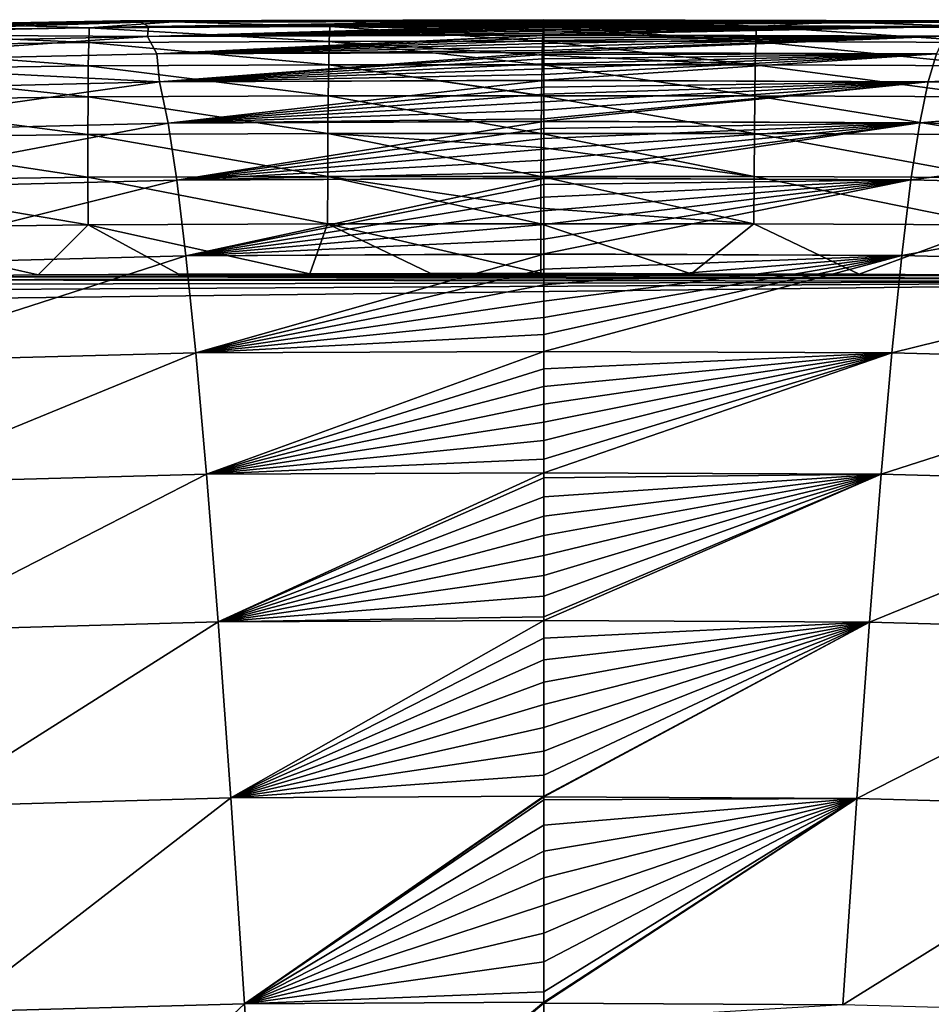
# Model space of a CAD drawing. Header units: metres. Extents: x -82 to 113, y -109 to 109.
# Tile 251 of 256: x -10.22 to -6.55, y 100.49 to 104.45. Entities that reach past the tile are written whole.
import ezdxf

# ---------------------------------------------------------------- set-up
doc = ezdxf.new("R2010")
doc.units = ezdxf.units.M
doc.layers.add('solid_20_382_013_XXX', color=7, linetype='CONTINUOUS')

msp = doc.modelspace()

# ---------------------------------------------------------------- linework, layer by layer
at = {"layer": 'solid_20_382_013_XXX'}
for points in [[(-9.860862, 104.437378, -27.355377), (-11.554527, 104.407959, -27.355806), (-10.457544, 104.430084, -23.605213)], [(-11.474172, 104.411453, -30.959183), (-11.554527, 104.407959, -27.355806), (-9.860862, 104.437378, -27.355377)], [(-9.810847, 104.442131, -34.302822), (-11.474172, 104.411453, -30.959183), (-9.818946, 104.440651, -30.95867)], [(-9.810847, 104.442131, -34.302822), (-11.458841, 104.410957, -34.303577), (-11.474172, 104.411453, -30.959183)], [(-9.818946, 104.440651, -30.95867), (-11.474172, 104.411453, -30.959183), (-9.860862, 104.437378, -27.355377)], [(-11.303405, 104.408173, -37.389774), (-11.458841, 104.410957, -34.303577), (-9.810847, 104.442131, -34.302822)], [(-9.729912, 104.437622, -37.388668), (-11.303405, 104.408173, -37.389774), (-9.810847, 104.442131, -34.302822)], [(-11.243444, 104.389137, -40.220612), (-11.303405, 104.408173, -37.389774), (-9.729912, 104.437622, -37.388668)], [(-9.698612, 104.419518, -40.218918), (-11.243444, 104.389137, -40.220612), (-9.729912, 104.437622, -37.388668)], [(-10.984473, 104.400421, -23.40901), (-9.937058, 104.41494, -23.394424), (-10.457544, 104.430084, -23.605213)], [(-9.937058, 104.41494, -23.394424), (-9.598192, 104.438065, -23.593512), (-10.457544, 104.430084, -23.605213)], [(-9.860862, 104.437378, -27.355377), (-10.457544, 104.430084, -23.605213), (-9.598192, 104.438065, -23.593512)], [(-9.937058, 104.41494, -23.394424), (-8.968891, 104.419083, -23.381521), (-9.598192, 104.438065, -23.593512)], [(-8.107567, 104.441925, -27.292868), (-8.107567, 104.441971, -27.355755), (-9.860862, 104.437378, -27.355377)], [(-9.818946, 104.440651, -30.95867), (-9.860862, 104.437378, -27.355377), (-8.107567, 104.441971, -27.355755)], [(-8.107567, 104.441681, -26.971338), (-8.107567, 104.441925, -27.292868), (-9.860862, 104.437378, -27.355377)], [(-8.107567, 104.441231, -26.317787), (-8.107567, 104.441681, -26.971338), (-9.860862, 104.437378, -27.355377)], [(-8.107567, 104.440842, -25.652088), (-8.107567, 104.441231, -26.317787), (-9.860862, 104.437378, -27.355377)], [(-8.107567, 104.440521, -24.972822), (-8.107567, 104.440842, -25.652088), (-9.860862, 104.437378, -27.355377)], [(-8.107567, 104.440277, -24.280224), (-8.107567, 104.440521, -24.972822), (-9.860862, 104.437378, -27.355377)], [(-8.107567, 104.440277, -24.280224), (-9.860862, 104.437378, -27.355377), (-8.107585, 104.440048, -23.574224)], [(-9.860862, 104.437378, -27.355377), (-9.598192, 104.438065, -23.593512), (-8.813267, 104.44014, -23.5832)], [(-9.860862, 104.437378, -27.355377), (-8.813267, 104.44014, -23.5832), (-8.107585, 104.440048, -23.574224)], [(-8.107567, 104.445152, -30.904963), (-8.107567, 104.445198, -30.958614), (-9.818946, 104.440651, -30.95867)], [(-9.810847, 104.442131, -34.302822), (-9.818946, 104.440651, -30.95867), (-8.107567, 104.445198, -30.958614)], [(-8.107567, 104.444939, -30.67267), (-8.107567, 104.445152, -30.904963), (-9.818946, 104.440651, -30.95867)], [(-8.107567, 104.444389, -30.078957), (-8.107567, 104.444939, -30.67267), (-9.818946, 104.440651, -30.95867)], [(-8.107567, 104.443825, -29.477098), (-8.107567, 104.444389, -30.078957), (-9.818946, 104.440651, -30.95867)], [(-8.107567, 104.44326, -28.86585), (-8.107567, 104.443825, -29.477098), (-9.818946, 104.440651, -30.95867)], [(-8.107567, 104.442711, -28.244747), (-8.107567, 104.44326, -28.86585), (-9.818946, 104.440651, -30.95867)], [(-8.107567, 104.442177, -27.613741), (-8.107567, 104.442711, -28.244747), (-9.818946, 104.440651, -30.95867)], [(-8.107567, 104.442177, -27.613741), (-9.818946, 104.440651, -30.95867), (-8.107567, 104.441971, -27.355755)], [(-8.107567, 104.447044, -34.0797), (-8.107567, 104.447037, -34.257359), (-9.810847, 104.442131, -34.302822)], [(-8.107567, 104.44696, -33.527943), (-8.107567, 104.447044, -34.0797), (-9.810847, 104.442131, -34.302822)], [(-8.107567, 104.447037, -34.257359), (-8.107567, 104.447029, -34.302467), (-9.810847, 104.442131, -34.302822)], [(-9.729912, 104.437622, -37.388668), (-9.810847, 104.442131, -34.302822), (-8.107567, 104.447029, -34.302467)], [(-8.107567, 104.446739, -32.97023), (-8.107567, 104.44696, -33.527943), (-9.810847, 104.442131, -34.302822)], [(-8.107567, 104.446396, -32.406368), (-8.107567, 104.446739, -32.97023), (-9.810847, 104.442131, -34.302822)], [(-8.107567, 104.445961, -31.835457), (-8.107567, 104.446396, -32.406368), (-9.810847, 104.442131, -34.302822)], [(-8.107567, 104.445465, -31.257797), (-8.107567, 104.445961, -31.835457), (-9.810847, 104.442131, -34.302822)], [(-8.107567, 104.445465, -31.257797), (-9.810847, 104.442131, -34.302822), (-8.107567, 104.445198, -30.958614)], [(-8.107567, 104.446953, -34.625111), (-9.729912, 104.437622, -37.388668), (-8.107567, 104.447029, -34.302467)], [(-8.107567, 104.446953, -34.625111), (-8.107567, 104.446648, -35.163979), (-9.729912, 104.437622, -37.388668)], [(-8.107567, 104.446648, -35.163979), (-8.107567, 104.446121, -35.696392), (-9.729912, 104.437622, -37.388668)], [(-8.107567, 104.446121, -35.696392), (-8.107567, 104.44532, -36.221863), (-9.729912, 104.437622, -37.388668)], [(-8.107567, 104.44532, -36.221863), (-8.107567, 104.444229, -36.740082), (-9.729912, 104.437622, -37.388668)], [(-8.107567, 104.444229, -36.740082), (-8.107567, 104.442802, -37.251225), (-9.729912, 104.437622, -37.388668)], [(-8.107567, 104.442802, -37.251225), (-8.107567, 104.442482, -37.350933), (-9.729912, 104.437622, -37.388668)], [(-8.107567, 104.442482, -37.350933), (-8.107567, 104.44236, -37.388264), (-9.729912, 104.437622, -37.388668)], [(-9.698612, 104.419518, -40.218918), (-9.729912, 104.437622, -37.388668), (-8.107567, 104.44236, -37.388264)], [(-9.702676, 104.379799, -42.798096), (-9.698612, 104.419518, -40.218918), (-8.107567, 104.424507, -40.218319)], [(-8.107567, 104.420021, -40.637093), (-9.702676, 104.379799, -42.798096), (-8.107567, 104.424507, -40.218319)], [(-8.107567, 104.44101, -37.755329), (-9.698612, 104.419518, -40.218918), (-8.107567, 104.44236, -37.388264)], [(-8.107567, 104.44101, -37.755329), (-8.107567, 104.438797, -38.252266), (-9.698612, 104.419518, -40.218918)], [(-8.107567, 104.438797, -38.252266), (-8.107567, 104.436134, -38.742352), (-9.698612, 104.419518, -40.218918)], [(-8.107567, 104.436134, -38.742352), (-8.107567, 104.432968, -39.225872), (-9.698612, 104.419518, -40.218918)], [(-8.107567, 104.432968, -39.225872), (-8.107567, 104.42926, -39.702694), (-9.698612, 104.419518, -40.218918)], [(-8.107567, 104.42926, -39.702694), (-8.107567, 104.424957, -40.173088), (-9.698612, 104.419518, -40.218918)], [(-8.107567, 104.424957, -40.173088), (-8.107567, 104.424812, -40.188015), (-9.698612, 104.419518, -40.218918)], [(-8.107567, 104.424812, -40.188015), (-8.107567, 104.424507, -40.218319), (-9.698612, 104.419518, -40.218918)], [(-8.968891, 104.419083, -23.381521), (-8.813267, 104.44014, -23.5832), (-9.598192, 104.438065, -23.593512)], [(-8.968891, 104.419083, -23.381521), (-8.110147, 104.419357, -23.371092), (-8.813267, 104.44014, -23.5832)], [(-8.110147, 104.419357, -23.371092), (-8.107585, 104.440048, -23.574224), (-8.813267, 104.44014, -23.5832)], [(-7.251783, 104.419144, -23.359924), (-8.107585, 104.440048, -23.574224), (-8.110147, 104.419357, -23.371092)], [(-7.521282, 104.439857, -23.566975), (-8.107567, 104.440277, -24.280224), (-8.107585, 104.440048, -23.574224)], [(-7.251783, 104.419144, -23.359924), (-7.521282, 104.439857, -23.566975), (-8.107585, 104.440048, -23.574224)], [(-6.375872, 104.440453, -30.90502), (-8.107567, 104.447037, -34.257359), (-8.107567, 104.447044, -34.0797)], [(-6.375872, 104.440453, -30.90502), (-8.107567, 104.447044, -34.0797), (-8.107567, 104.44696, -33.527943)], [(-6.40239, 104.442123, -34.257702), (-8.107567, 104.447029, -34.302467), (-8.107567, 104.447037, -34.257359)], [(-6.40239, 104.442123, -34.257702), (-8.107567, 104.447037, -34.257359), (-6.375872, 104.440453, -30.90502)], [(-6.40239, 104.442123, -34.257702), (-8.107567, 104.446953, -34.625111), (-8.107567, 104.447029, -34.302467)], [(-6.375872, 104.440453, -30.90502), (-8.107567, 104.44696, -33.527943), (-8.107567, 104.446739, -32.97023)], [(-6.40239, 104.442123, -34.257702), (-8.107567, 104.446648, -35.163979), (-8.107567, 104.446953, -34.625111)], [(-6.375872, 104.440453, -30.90502), (-8.107567, 104.446739, -32.97023), (-8.107567, 104.446396, -32.406368)], [(-6.40239, 104.442123, -34.257702), (-8.107567, 104.446121, -35.696392), (-8.107567, 104.446648, -35.163979)], [(-6.375872, 104.440453, -30.90502), (-8.107567, 104.446396, -32.406368), (-8.107567, 104.445961, -31.835457)], [(-6.40239, 104.442123, -34.257702), (-8.107567, 104.44532, -36.221863), (-8.107567, 104.446121, -35.696392)], [(-6.375872, 104.440453, -30.90502), (-8.107567, 104.445961, -31.835457), (-8.107567, 104.445465, -31.257797)], [(-6.375872, 104.440453, -30.90502), (-8.107567, 104.445465, -31.257797), (-8.107567, 104.445198, -30.958614)], [(-6.40239, 104.442123, -34.257702), (-8.107567, 104.444229, -36.740082), (-8.107567, 104.44532, -36.221863)], [(-6.375872, 104.440453, -30.90502), (-8.107567, 104.445198, -30.958614), (-8.107567, 104.445152, -30.904963)], [(-6.354123, 104.437332, -27.292471), (-8.107567, 104.445152, -30.904963), (-8.107567, 104.444939, -30.67267)], [(-6.375872, 104.440453, -30.90502), (-8.107567, 104.445152, -30.904963), (-6.354123, 104.437332, -27.292471)], [(-6.354123, 104.437332, -27.292471), (-8.107567, 104.444939, -30.67267), (-8.107567, 104.444389, -30.078957)], [(-6.354123, 104.437332, -27.292471), (-8.107567, 104.444389, -30.078957), (-8.107567, 104.443825, -29.477098)], [(-6.40239, 104.442123, -34.257702), (-8.107567, 104.442802, -37.251225), (-8.107567, 104.444229, -36.740082)], [(-6.354123, 104.437332, -27.292471), (-8.107567, 104.443825, -29.477098), (-8.107567, 104.44326, -28.86585)], [(-6.354123, 104.437332, -27.292471), (-8.107567, 104.44326, -28.86585), (-8.107567, 104.442711, -28.244747)], [(-6.40239, 104.442123, -34.257702), (-8.107567, 104.442482, -37.350933), (-8.107567, 104.442802, -37.251225)], [(-6.354123, 104.437332, -27.292471), (-8.107567, 104.442711, -28.244747), (-8.107567, 104.442177, -27.613741)], [(-6.431895, 104.437302, -37.351349), (-8.107567, 104.44236, -37.388264), (-8.107567, 104.442482, -37.350933)], [(-6.431895, 104.437302, -37.351349), (-8.107567, 104.442482, -37.350933), (-6.40239, 104.442123, -34.257702)], [(-6.431895, 104.437302, -37.351349), (-8.107567, 104.44101, -37.755329), (-8.107567, 104.44236, -37.388264)], [(-6.354123, 104.437332, -27.292471), (-8.107567, 104.442177, -27.613741), (-8.107567, 104.441971, -27.355755)], [(-6.354123, 104.437332, -27.292471), (-8.107567, 104.441971, -27.355755), (-8.107567, 104.441925, -27.292868)], [(-7.521282, 104.439857, -23.566975), (-8.107567, 104.441925, -27.292868), (-8.107567, 104.441681, -26.971338)], [(-6.92474, 104.438622, -23.559837), (-6.354123, 104.437332, -27.292471), (-8.107567, 104.441925, -27.292868)], [(-7.521282, 104.439857, -23.566975), (-6.92474, 104.438622, -23.559837), (-8.107567, 104.441925, -27.292868)], [(-7.521282, 104.439857, -23.566975), (-8.107567, 104.441681, -26.971338), (-8.107567, 104.441231, -26.317787)], [(-7.521282, 104.439857, -23.566975), (-8.107567, 104.441231, -26.317787), (-8.107567, 104.440842, -25.652088)], [(-6.431895, 104.437302, -37.351349), (-8.107567, 104.438797, -38.252266), (-8.107567, 104.44101, -37.755329)], [(-7.521282, 104.439857, -23.566975), (-8.107567, 104.440842, -25.652088), (-8.107567, 104.440521, -24.972822)], [(-7.521282, 104.439857, -23.566975), (-8.107567, 104.440521, -24.972822), (-8.107567, 104.440277, -24.280224)], [(-6.431895, 104.437302, -37.351349), (-8.107567, 104.436134, -38.742352), (-8.107567, 104.438797, -38.252266)], [(-6.431895, 104.437302, -37.351349), (-8.107567, 104.424812, -40.188015), (-8.107567, 104.424957, -40.173088)], [(-6.463078, 104.419342, -40.188622), (-8.107567, 104.424812, -40.188015), (-6.431895, 104.437302, -37.351349)], [(-6.431895, 104.437302, -37.351349), (-8.107567, 104.424957, -40.173088), (-8.107567, 104.42926, -39.702694)], [(-6.431895, 104.437302, -37.351349), (-8.107567, 104.42926, -39.702694), (-8.107567, 104.432968, -39.225872)], [(-6.431895, 104.437302, -37.351349), (-8.107567, 104.432968, -39.225872), (-8.107567, 104.436134, -38.742352)], [(-6.463078, 104.419342, -40.188622), (-8.107567, 104.424507, -40.218319), (-8.107567, 104.424812, -40.188015)], [(-6.463078, 104.419342, -40.188622), (-8.107567, 104.420021, -40.637093), (-8.107567, 104.424507, -40.218319)], [(-7.251783, 104.419144, -23.359924), (-6.92474, 104.438622, -23.559837), (-7.521282, 104.439857, -23.566975)], [(-7.251783, 104.419144, -23.359924), (-6.283934, 104.41497, -23.348619), (-6.92474, 104.438622, -23.559837)], [(-6.92474, 104.438622, -23.559837), (-6.314141, 104.435333, -23.552811), (-6.354123, 104.437332, -27.292471)], [(-6.283934, 104.41497, -23.348619), (-6.314141, 104.435333, -23.552811), (-6.92474, 104.438622, -23.559837)], [(-9.702676, 104.379799, -42.798096), (-11.251731, 104.346474, -42.800655), (-11.243444, 104.389137, -40.220612)], [(-9.702676, 104.379799, -42.798096), (-11.243444, 104.389137, -40.220612), (-9.698612, 104.419518, -40.218918)], [(-9.939186, 104.355324, -23.204878), (-10.984473, 104.400421, -23.40901), (-10.986014, 104.340912, -23.219509)], [(-9.939186, 104.355324, -23.204878), (-9.937058, 104.41494, -23.394424), (-10.984473, 104.400421, -23.40901)], [(-8.971269, 104.35939, -23.191931), (-9.937058, 104.41494, -23.394424), (-9.939186, 104.355324, -23.204878)], [(-8.971269, 104.35939, -23.191931), (-8.968891, 104.419083, -23.381521), (-9.937058, 104.41494, -23.394424)], [(-8.107567, 104.420021, -40.637093), (-8.107567, 104.414406, -41.094696), (-9.702676, 104.379799, -42.798096)], [(-8.107567, 104.414406, -41.094696), (-8.107567, 104.408043, -41.546143), (-9.702676, 104.379799, -42.798096)], [(-8.107567, 104.408043, -41.546143), (-8.107567, 104.400879, -41.991367), (-9.702676, 104.379799, -42.798096)], [(-8.107567, 104.400879, -41.991367), (-8.107567, 104.392845, -42.430435), (-9.702676, 104.379799, -42.798096)], [(-8.107567, 104.392845, -42.430435), (-8.107567, 104.385841, -42.773064), (-9.702676, 104.379799, -42.798096)], [(-8.107567, 104.385841, -42.773064), (-8.107567, 104.385323, -42.797176), (-9.702676, 104.379799, -42.798096)], [(-9.664971, 104.309265, -45.133469), (-9.702676, 104.379799, -42.798096), (-8.107567, 104.385323, -42.797176)], [(-8.107567, 104.383881, -42.863441), (-9.664971, 104.309265, -45.133469), (-8.107567, 104.385323, -42.797176)], [(-8.112531, 104.359978, -23.181704), (-8.968891, 104.419083, -23.381521), (-8.971269, 104.35939, -23.191931)], [(-8.110884, 104.405396, -23.312517), (-8.110147, 104.419357, -23.371092), (-8.968891, 104.419083, -23.381521)], [(-8.110884, 104.405396, -23.312517), (-8.968891, 104.419083, -23.381521), (-8.112531, 104.359978, -23.181704)], [(-7.25418, 104.359467, -23.170263), (-8.110884, 104.405396, -23.312517), (-8.112531, 104.359978, -23.181704)], [(-7.25418, 104.359467, -23.170263), (-8.110147, 104.419357, -23.371092), (-8.110884, 104.405396, -23.312517)], [(-7.25418, 104.359467, -23.170263), (-7.251783, 104.419144, -23.359924), (-8.110147, 104.419357, -23.371092)], [(-6.463078, 104.419342, -40.188622), (-8.107567, 104.414406, -41.094696), (-8.107567, 104.420021, -40.637093)], [(-6.463078, 104.419342, -40.188622), (-8.107567, 104.385841, -42.773064), (-8.107567, 104.392845, -42.430435)], [(-6.495089, 104.380157, -42.774025), (-8.107567, 104.385841, -42.773064), (-6.463078, 104.419342, -40.188622)], [(-6.463078, 104.419342, -40.188622), (-8.107567, 104.392845, -42.430435), (-8.107567, 104.400879, -41.991367)], [(-6.463078, 104.419342, -40.188622), (-8.107567, 104.400879, -41.991367), (-8.107567, 104.408043, -41.546143)], [(-6.463078, 104.419342, -40.188622), (-8.107567, 104.408043, -41.546143), (-8.107567, 104.414406, -41.094696)], [(-6.495089, 104.380157, -42.774025), (-8.107567, 104.385323, -42.797176), (-8.107567, 104.385841, -42.773064)], [(-6.495089, 104.380157, -42.774025), (-8.107567, 104.383881, -42.863441), (-8.107567, 104.385323, -42.797176)], [(-6.286571, 104.355301, -23.158909), (-7.251783, 104.419144, -23.359924), (-7.25418, 104.359467, -23.170263)], [(-6.286571, 104.355301, -23.158909), (-6.283934, 104.41497, -23.348619), (-7.251783, 104.419144, -23.359924)], [(-11.17922, 104.275558, -45.136879), (-11.251731, 104.346474, -42.800655), (-9.702676, 104.379799, -42.798096)], [(-9.664971, 104.309265, -45.133469), (-11.17922, 104.275558, -45.136879), (-9.702676, 104.379799, -42.798096)], [(-9.939186, 104.355324, -23.204878), (-10.986014, 104.340912, -23.219509), (-9.940789, 104.261131, -23.033737)], [(-9.939186, 104.355324, -23.204878), (-9.940789, 104.261131, -23.033737), (-8.973343, 104.265129, -23.020761)], [(-8.971269, 104.35939, -23.191931), (-9.939186, 104.355324, -23.204878), (-8.973343, 104.265129, -23.020761)], [(-8.107567, 104.383881, -42.863441), (-8.107567, 104.373909, -43.290318), (-9.664971, 104.309265, -45.133469)], [(-8.107567, 104.373909, -43.290318), (-8.107567, 104.362869, -43.711018), (-9.664971, 104.309265, -45.133469)], [(-8.107567, 104.362869, -43.711018), (-8.107567, 104.350693, -44.125404), (-9.664971, 104.309265, -45.133469)], [(-8.107567, 104.350693, -44.125404), (-8.107567, 104.337303, -44.533642), (-9.664971, 104.309265, -45.133469)], [(-8.971269, 104.35939, -23.191931), (-8.973343, 104.265129, -23.020761), (-8.11469, 104.265587, -23.009979)], [(-8.112531, 104.359978, -23.181704), (-8.971269, 104.35939, -23.191931), (-8.113923, 104.304207, -23.070932)], [(-8.971269, 104.35939, -23.191931), (-8.11469, 104.265587, -23.009979), (-8.113923, 104.304207, -23.070932)], [(-7.256411, 104.265175, -22.999044), (-8.112531, 104.359978, -23.181704), (-8.113923, 104.304207, -23.070932)], [(-7.25418, 104.359467, -23.170263), (-8.112531, 104.359978, -23.181704), (-7.256411, 104.265175, -22.999044)], [(-6.495089, 104.380157, -42.774025), (-8.107567, 104.373909, -43.290318), (-8.107567, 104.383881, -42.863441)], [(-6.495089, 104.380157, -42.774025), (-8.107567, 104.315636, -45.113571), (-8.107567, 104.322624, -44.935963)], [(-6.527695, 104.309792, -45.114883), (-8.107567, 104.315636, -45.113571), (-6.495089, 104.380157, -42.774025)], [(-6.495089, 104.380157, -42.774025), (-8.107567, 104.322624, -44.935963), (-8.107567, 104.337303, -44.533642)], [(-6.495089, 104.380157, -42.774025), (-8.107567, 104.337303, -44.533642), (-8.107567, 104.350693, -44.125404)], [(-6.495089, 104.380157, -42.774025), (-8.107567, 104.350693, -44.125404), (-8.107567, 104.362869, -43.711018)], [(-6.495089, 104.380157, -42.774025), (-8.107567, 104.362869, -43.711018), (-8.107567, 104.373909, -43.290318)], [(-7.25418, 104.359467, -23.170263), (-7.256411, 104.265175, -22.999044), (-6.289263, 104.260986, -22.987654)], [(-6.286571, 104.355301, -23.158909), (-7.25418, 104.359467, -23.170263), (-6.289263, 104.260986, -22.987654)], [(-9.654013, 104.196495, -47.233738), (-11.17922, 104.275558, -45.136879), (-9.664971, 104.309265, -45.133469)], [(-10.986014, 104.340912, -23.219509), (-10.986606, 104.246826, -23.048395), (-9.940789, 104.261131, -23.033737)], [(-8.107567, 104.337303, -44.533642), (-8.107567, 104.322624, -44.935963), (-9.664971, 104.309265, -45.133469)], [(-8.107567, 104.322624, -44.935963), (-8.107567, 104.315636, -45.113571), (-9.664971, 104.309265, -45.133469)], [(-8.107567, 104.315636, -45.113571), (-8.107567, 104.314888, -45.132183), (-9.664971, 104.309265, -45.133469)], [(-9.654013, 104.196495, -47.233738), (-9.664971, 104.309265, -45.133469), (-8.107567, 104.314888, -45.132183)], [(-8.107567, 104.306587, -45.332085), (-9.654013, 104.196495, -47.233738), (-8.107567, 104.314888, -45.132183)], [(-8.107567, 104.306587, -45.332085), (-8.107567, 104.289078, -45.722725), (-9.654013, 104.196495, -47.233738)], [(-6.527695, 104.309792, -45.114883), (-8.107567, 104.314888, -45.132183), (-8.107567, 104.315636, -45.113571)], [(-6.527695, 104.309792, -45.114883), (-8.107567, 104.306587, -45.332085), (-8.107567, 104.314888, -45.132183)], [(-6.527695, 104.309792, -45.114883), (-8.107567, 104.2034, -47.218422), (-8.107567, 104.22673, -46.863842)], [(-6.560959, 104.197456, -47.219856), (-8.107567, 104.2034, -47.218422), (-6.527695, 104.309792, -45.114883)], [(-6.527695, 104.309792, -45.114883), (-8.107567, 104.22673, -46.863842), (-8.107567, 104.249268, -46.488365)], [(-6.527695, 104.309792, -45.114883), (-8.107567, 104.249268, -46.488365), (-8.107567, 104.270004, -46.108234)], [(-6.527695, 104.309792, -45.114883), (-8.107567, 104.270004, -46.108234), (-8.107567, 104.289078, -45.722725)], [(-6.527695, 104.309792, -45.114883), (-8.107567, 104.289078, -45.722725), (-8.107567, 104.306587, -45.332085)], [(-6.560959, 104.197456, -47.219856), (-6.527695, 104.309792, -45.114883), (-4.99248, 104.274673, -45.118389)], [(-9.654013, 104.196495, -47.233738), (-11.158169, 104.160789, -47.238159), (-11.17922, 104.275558, -45.136879)], [(-8.107567, 104.289078, -45.722725), (-8.107567, 104.270004, -46.108234), (-9.654013, 104.196495, -47.233738)], [(-8.107567, 104.270004, -46.108234), (-8.107567, 104.249268, -46.488365), (-9.654013, 104.196495, -47.233738)], [(-8.11469, 104.265587, -23.009979), (-8.973343, 104.265129, -23.020761), (-8.11654, 104.142494, -22.862785)], [(-7.258421, 104.140457, -22.850399), (-8.11469, 104.265587, -23.009979), (-8.11654, 104.142494, -22.862785)], [(-7.256411, 104.265175, -22.999044), (-8.113923, 104.304207, -23.070932), (-8.11469, 104.265587, -23.009979)], [(-7.256411, 104.265175, -22.999044), (-8.11469, 104.265587, -23.009979), (-7.258421, 104.140457, -22.850399)], [(-5.056651, 104.161758, -47.22427), (-6.560959, 104.197456, -47.219856), (-4.99248, 104.274673, -45.118389)], [(-9.940789, 104.261131, -23.033737), (-10.986606, 104.246826, -23.048395), (-9.941847, 104.136551, -22.885128)], [(-10.986606, 104.246826, -23.048395), (-10.986271, 104.12236, -22.89979), (-9.941847, 104.136551, -22.885128)], [(-9.940789, 104.261131, -23.033737), (-9.941847, 104.136551, -22.885128), (-8.975068, 104.140472, -22.872141)], [(-8.973343, 104.265129, -23.020761), (-9.940789, 104.261131, -23.033737), (-8.975068, 104.140472, -22.872141)], [(-8.107567, 104.249268, -46.488365), (-8.107567, 104.22673, -46.863842), (-9.654013, 104.196495, -47.233738)], [(-8.107567, 104.22673, -46.863842), (-8.107567, 104.2034, -47.218422), (-9.654013, 104.196495, -47.233738)], [(-8.973343, 104.265129, -23.020761), (-8.975068, 104.140472, -22.872141), (-8.116562, 104.140732, -22.861046)], [(-8.973343, 104.265129, -23.020761), (-8.116562, 104.140732, -22.861046), (-8.11654, 104.142494, -22.862785)], [(-7.256411, 104.265175, -22.999044), (-7.258421, 104.140457, -22.850399), (-6.291934, 104.136238, -22.838989)], [(-6.289263, 104.260986, -22.987654), (-7.256411, 104.265175, -22.999044), (-6.291934, 104.136238, -22.838989)], [(-11.092202, 103.995087, -49.112991), (-11.158169, 104.160789, -47.238159), (-9.654013, 104.196495, -47.233738)], [(-9.620031, 104.031204, -49.107738), (-11.092202, 103.995087, -49.112991), (-9.654013, 104.196495, -47.233738)], [(-8.107567, 104.2034, -47.218422), (-8.107567, 104.202438, -47.232353), (-9.654013, 104.196495, -47.233738)], [(-9.620031, 104.031204, -49.107738), (-9.654013, 104.196495, -47.233738), (-8.107567, 104.202438, -47.232353)], [(-8.107567, 104.175804, -47.600674), (-9.620031, 104.031204, -49.107738), (-8.107567, 104.202438, -47.232353)], [(-6.560959, 104.197456, -47.219856), (-8.107567, 104.202438, -47.232353), (-8.107567, 104.2034, -47.218422)], [(-6.560959, 104.197456, -47.219856), (-8.107567, 104.175804, -47.600674), (-8.107567, 104.202438, -47.232353)], [(-6.560959, 104.197456, -47.219856), (-8.107567, 104.038322, -49.096249), (-8.107567, 104.047691, -49.010448)], [(-6.594981, 104.032295, -49.097889), (-8.107567, 104.038322, -49.096249), (-6.560959, 104.197456, -47.219856)], [(-6.560959, 104.197456, -47.219856), (-8.107567, 104.047691, -49.010448), (-8.107567, 104.083199, -48.667225)], [(-6.560959, 104.197456, -47.219856), (-8.107567, 104.083199, -48.667225), (-8.107567, 104.116348, -48.31749)], [(-6.560959, 104.197456, -47.219856), (-8.107567, 104.116348, -48.31749), (-8.107567, 104.147209, -47.961552)], [(-6.560959, 104.197456, -47.219856), (-8.107567, 104.147209, -47.961552), (-8.107567, 104.175804, -47.600674)], [(-6.594981, 104.032295, -49.097889), (-6.560959, 104.197456, -47.219856), (-5.056651, 104.161758, -47.22427)], [(-8.107567, 104.175804, -47.600674), (-8.107567, 104.147209, -47.961552), (-9.620031, 104.031204, -49.107738)], [(-8.107567, 104.147209, -47.961552), (-8.107567, 104.116348, -48.31749), (-9.620031, 104.031204, -49.107738)], [(-5.122695, 103.996185, -49.103138), (-6.594981, 104.032295, -49.097889), (-5.056651, 104.161758, -47.22427)], [(-9.941847, 104.136551, -22.885128), (-10.986271, 104.12236, -22.89979), (-9.942337, 103.985764, -22.763172)], [(-10.986271, 104.12236, -22.89979), (-10.98504, 103.971695, -22.777815), (-9.942337, 103.985764, -22.763172)], [(-9.941847, 104.136551, -22.885128), (-9.942337, 103.985764, -22.763172), (-8.9764, 103.989616, -22.750196)], [(-8.975068, 104.140472, -22.872141), (-9.941847, 104.136551, -22.885128), (-8.9764, 103.989616, -22.750196)], [(-8.107567, 104.116348, -48.31749), (-8.107567, 104.083199, -48.667225), (-9.620031, 104.031204, -49.107738)], [(-8.975068, 104.140472, -22.872141), (-8.9764, 103.989616, -22.750196), (-8.118097, 103.989571, -22.738922)], [(-8.975068, 104.140472, -22.872141), (-8.118097, 103.989571, -22.738922), (-8.116562, 104.140732, -22.861046)], [(-7.260154, 103.989517, -22.728458), (-8.116562, 104.140732, -22.861046), (-8.118097, 103.989571, -22.738922)], [(-7.258421, 104.140457, -22.850399), (-8.11654, 104.142494, -22.862785), (-8.116562, 104.140732, -22.861046)], [(-7.258421, 104.140457, -22.850399), (-8.116562, 104.140732, -22.861046), (-7.260154, 103.989517, -22.728458)], [(-7.258421, 104.140457, -22.850399), (-7.260154, 103.989517, -22.728458), (-6.294503, 103.985245, -22.717049)], [(-6.291934, 104.136238, -22.838989), (-7.258421, 104.140457, -22.850399), (-6.294503, 103.985245, -22.717049)], [(-8.107567, 104.083199, -48.667225), (-8.107567, 104.047691, -49.010448), (-9.620031, 104.031204, -49.107738)], [(-11.023406, 103.765602, -50.772835), (-11.092202, 103.995087, -49.112991), (-9.620031, 104.031204, -49.107738)], [(-9.584826, 103.801971, -50.766888), (-11.023406, 103.765602, -50.772835), (-9.620031, 104.031204, -49.107738)], [(-8.107567, 104.047691, -49.010448), (-8.107567, 104.038322, -49.096249), (-9.620031, 104.031204, -49.107738)], [(-8.107567, 104.038322, -49.096249), (-8.107567, 104.037231, -49.106094), (-9.620031, 104.031204, -49.107738)], [(-9.584826, 103.801971, -50.766888), (-9.620031, 104.031204, -49.107738), (-8.107567, 104.037231, -49.106094)], [(-8.107567, 104.00972, -49.347099), (-9.584826, 103.801971, -50.766888), (-8.107567, 104.037231, -49.106094)], [(-6.594981, 104.032295, -49.097889), (-8.107567, 104.037231, -49.106094), (-8.107567, 104.038322, -49.096249)], [(-6.594981, 104.032295, -49.097889), (-8.107567, 104.00972, -49.347099), (-8.107567, 104.037231, -49.106094)], [(-6.594981, 104.032295, -49.097889), (-8.107567, 103.809128, -50.758934), (-8.107567, 103.834076, -50.609245)], [(-6.630228, 103.803078, -50.760391), (-8.107567, 103.809128, -50.758934), (-6.594981, 104.032295, -49.097889)], [(-6.594981, 104.032295, -49.097889), (-8.107567, 103.834076, -50.609245), (-8.107567, 103.881439, -50.307636)], [(-6.594981, 104.032295, -49.097889), (-8.107567, 103.881439, -50.307636), (-8.107567, 103.92662, -49.995895)], [(-6.594981, 104.032295, -49.097889), (-8.107567, 103.92662, -49.995895), (-8.107567, 103.969406, -49.675388)], [(-6.594981, 104.032295, -49.097889), (-8.107567, 103.969406, -49.675388), (-8.107567, 104.00972, -49.347099)], [(-6.630228, 103.803078, -50.760391), (-6.594981, 104.032295, -49.097889), (-5.122695, 103.996185, -49.103138)], [(-8.9764, 103.989616, -22.750196), (-9.942337, 103.985764, -22.763172), (-8.977295, 103.816742, -22.659052)], [(-8.107567, 104.00972, -49.347099), (-8.107567, 103.969406, -49.675388), (-9.584826, 103.801971, -50.766888)], [(-8.9764, 103.989616, -22.750196), (-8.977295, 103.816742, -22.659052), (-8.119247, 103.816109, -22.647648)], [(-8.9764, 103.989616, -22.750196), (-8.119247, 103.816109, -22.647648), (-8.118539, 103.932213, -22.703831)], [(-8.118097, 103.989571, -22.738922), (-8.9764, 103.989616, -22.750196), (-8.118539, 103.932213, -22.703831)], [(-7.261555, 103.816544, -22.637354), (-8.118097, 103.989571, -22.738922), (-8.118539, 103.932213, -22.703831)], [(-7.260154, 103.989517, -22.728458), (-8.118097, 103.989571, -22.738922), (-7.261555, 103.816544, -22.637354)], [(-7.260154, 103.989517, -22.728458), (-7.261555, 103.816544, -22.637354), (-6.296895, 103.812218, -22.625965)], [(-6.294503, 103.985245, -22.717049), (-7.260154, 103.989517, -22.728458), (-6.296895, 103.812218, -22.625965)], [(-5.191571, 103.766716, -50.766338), (-6.630228, 103.803078, -50.760391), (-5.122695, 103.996185, -49.103138)], [(-9.942337, 103.985764, -22.763172), (-10.98504, 103.971695, -22.777815), (-9.942241, 103.812965, -22.671999)], [(-10.98504, 103.971695, -22.777815), (-10.982938, 103.799011, -22.686594), (-9.942241, 103.812965, -22.671999)], [(-9.942337, 103.985764, -22.763172), (-9.942241, 103.812965, -22.671999), (-8.977295, 103.816742, -22.659052)], [(-8.107567, 103.969406, -49.675388), (-8.107567, 103.92662, -49.995895), (-9.584826, 103.801971, -50.766888)], [(-8.107567, 103.92662, -49.995895), (-8.107567, 103.881439, -50.307636), (-9.584826, 103.801971, -50.766888)], [(-7.261555, 103.816544, -22.637354), (-8.118539, 103.932213, -22.703831), (-8.119247, 103.816109, -22.647648)], [(-8.107567, 103.881439, -50.307636), (-8.107567, 103.834076, -50.609245), (-9.584826, 103.801971, -50.766888)], [(-8.107567, 103.834076, -50.609245), (-8.107567, 103.809128, -50.758934), (-9.584826, 103.801971, -50.766888)], [(-10.950476, 103.460945, -52.230331), (-11.023406, 103.765602, -50.772835), (-9.584826, 103.801971, -50.766888)], [(-9.942241, 103.812965, -22.671999), (-10.982938, 103.799011, -22.686594), (-9.941534, 103.62233, -22.61573)], [(-10.982938, 103.799011, -22.686594), (-10.979991, 103.60849, -22.630249), (-9.941534, 103.62233, -22.61573)], [(-9.54774, 103.497406, -52.223877), (-10.950476, 103.460945, -52.230331), (-9.584826, 103.801971, -50.766888)], [(-8.977295, 103.816742, -22.659052), (-9.942241, 103.812965, -22.671999), (-8.977708, 103.626038, -22.602839)], [(-9.942241, 103.812965, -22.671999), (-9.941534, 103.62233, -22.61573), (-8.977708, 103.626038, -22.602839)], [(-8.107567, 103.809128, -50.758934), (-8.107567, 103.808022, -50.765423), (-9.584826, 103.801971, -50.766888)], [(-9.54774, 103.497406, -52.223877), (-9.584826, 103.801971, -50.766888), (-8.107567, 103.808022, -50.765423)], [(-8.107567, 103.784424, -50.901524), (-9.54774, 103.497406, -52.223877), (-8.107567, 103.808022, -50.765423)], [(-8.977295, 103.816742, -22.659052), (-8.977708, 103.626038, -22.602839), (-8.119957, 103.625565, -22.591692)], [(-8.977295, 103.816742, -22.659052), (-8.119957, 103.625565, -22.591692), (-8.119777, 103.689293, -22.605827)], [(-8.119247, 103.816109, -22.647648), (-8.977295, 103.816742, -22.659052), (-8.119777, 103.689293, -22.605827)], [(-7.262568, 103.625732, -22.581217), (-8.119247, 103.816109, -22.647648), (-8.119777, 103.689293, -22.605827)], [(-7.261555, 103.816544, -22.637354), (-8.119247, 103.816109, -22.647648), (-7.262568, 103.625732, -22.581217)], [(-6.630228, 103.803078, -50.760391), (-8.107567, 103.808022, -50.765423), (-8.107567, 103.809128, -50.758934)], [(-6.630228, 103.803078, -50.760391), (-8.107567, 103.784424, -50.901524), (-8.107567, 103.808022, -50.765423)], [(-6.630228, 103.803078, -50.760391), (-8.107567, 103.504562, -52.218266), (-8.107567, 103.564674, -51.973289)], [(-6.667358, 103.498367, -52.220116), (-8.107567, 103.504562, -52.218266), (-6.630228, 103.803078, -50.760391)], [(-6.630228, 103.803078, -50.760391), (-8.107567, 103.564674, -51.973289), (-8.107567, 103.62265, -51.719833)], [(-6.630228, 103.803078, -50.760391), (-8.107567, 103.62265, -51.719833), (-8.107567, 103.678673, -51.456631)], [(-6.630228, 103.803078, -50.760391), (-8.107567, 103.678673, -51.456631), (-8.107567, 103.732605, -51.183971)], [(-6.630228, 103.803078, -50.760391), (-8.107567, 103.732605, -51.183971), (-8.107567, 103.784424, -50.901524)], [(-7.261555, 103.816544, -22.637354), (-7.262568, 103.625732, -22.581217), (-6.29903, 103.621346, -22.569872)], [(-6.296895, 103.812218, -22.625965), (-7.261555, 103.816544, -22.637354), (-6.29903, 103.621346, -22.569872)], [(-6.667358, 103.498367, -52.220116), (-6.630228, 103.803078, -50.760391), (-5.191571, 103.766716, -50.766338)], [(-8.107567, 103.784424, -50.901524), (-8.107567, 103.732605, -51.183971), (-9.54774, 103.497406, -52.223877)], [(-5.264585, 103.461906, -52.22657), (-6.667358, 103.498367, -52.220116), (-5.191571, 103.766716, -50.766338)], [(-8.107567, 103.732605, -51.183971), (-8.107567, 103.678673, -51.456631), (-9.54774, 103.497406, -52.223877)], [(-8.107567, 103.678673, -51.456631), (-8.107567, 103.62265, -51.719833), (-9.54774, 103.497406, -52.223877)], [(-7.262568, 103.625732, -22.581217), (-8.119777, 103.689293, -22.605827), (-8.119957, 103.625565, -22.591692)], [(-9.941534, 103.62233, -22.61573), (-10.979991, 103.60849, -22.630249), (-10.143177, 103.419975, -22.601192)], [(-10.979991, 103.60849, -22.630249), (-10.742638, 103.412857, -22.609529), (-10.143177, 103.419975, -22.601192)], [(-9.941534, 103.62233, -22.61573), (-10.143177, 103.419975, -22.601192), (-9.577176, 103.423347, -22.593529)], [(-8.977708, 103.626038, -22.602839), (-9.941534, 103.62233, -22.61573), (-9.048682, 103.424957, -22.58654)], [(-9.941534, 103.62233, -22.61573), (-9.577176, 103.423347, -22.593529), (-9.048682, 103.424957, -22.58654)], [(-8.107567, 103.62265, -51.719833), (-8.107567, 103.564674, -51.973289), (-9.54774, 103.497406, -52.223877)], [(-8.977708, 103.626038, -22.602839), (-9.048682, 103.424957, -22.58654), (-8.56249, 103.426064, -22.580246)], [(-8.977708, 103.626038, -22.602839), (-8.56249, 103.426064, -22.580246), (-8.120184, 103.427185, -22.574625)], [(-8.119957, 103.625565, -22.591692), (-8.977708, 103.626038, -22.602839), (-8.120184, 103.427185, -22.574625)], [(-8.119957, 103.625565, -22.591692), (-8.120184, 103.427185, -22.574625), (-7.515115, 103.424873, -22.567173)], [(-7.262568, 103.625732, -22.581217), (-8.119957, 103.625565, -22.591692), (-7.515115, 103.424873, -22.567173)], [(-7.262568, 103.625732, -22.581217), (-7.515115, 103.424873, -22.567173), (-6.838882, 103.422546, -22.559086)], [(-6.29903, 103.621346, -22.569872), (-7.262568, 103.625732, -22.581217), (-6.838882, 103.422546, -22.559086)], [(-6.29903, 103.621346, -22.569872), (-6.838882, 103.422546, -22.559086), (-6.097244, 103.417679, -22.550552)], [(-8.107567, 103.564674, -51.973289), (-8.107567, 103.504562, -52.218266), (-9.54774, 103.497406, -52.223877)], [(-10.872115, 103.069824, -53.498253), (-10.950476, 103.460945, -52.230331), (-9.54774, 103.497406, -52.223877)], [(-9.508114, 103.106224, -53.491524), (-10.872115, 103.069824, -53.498253), (-9.54774, 103.497406, -52.223877)], [(-8.107567, 103.504562, -52.218266), (-8.107567, 103.503593, -52.222054), (-9.54774, 103.497406, -52.223877)], [(-9.508114, 103.106224, -53.491524), (-9.54774, 103.497406, -52.223877), (-8.107567, 103.503593, -52.222054)], [(-8.107567, 103.443031, -52.452362), (-9.508114, 103.106224, -53.491524), (-8.107567, 103.503593, -52.222054)], [(-6.667358, 103.498367, -52.220116), (-8.107567, 103.503593, -52.222054), (-8.107567, 103.504562, -52.218266)], [(-6.667358, 103.498367, -52.220116), (-8.107567, 103.443031, -52.452362), (-8.107567, 103.503593, -52.222054)], [(-6.667358, 103.498367, -52.220116), (-8.107567, 103.112534, -53.489651), (-8.107567, 103.180901, -53.30032)], [(-6.707034, 103.106819, -53.489929), (-8.107567, 103.112534, -53.489651), (-6.667358, 103.498367, -52.220116)], [(-6.667358, 103.498367, -52.220116), (-8.107567, 103.180901, -53.30032), (-8.107567, 103.248421, -53.101753)], [(-6.667358, 103.498367, -52.220116), (-8.107567, 103.248421, -53.101753), (-8.107567, 103.314743, -52.894291)], [(-6.667358, 103.498367, -52.220116), (-8.107567, 103.314743, -52.894291), (-8.107567, 103.379684, -52.677792)], [(-6.667358, 103.498367, -52.220116), (-8.107567, 103.379684, -52.677792), (-8.107567, 103.443031, -52.452362)], [(-6.707034, 103.106819, -53.489929), (-6.667358, 103.498367, -52.220116), (-5.264585, 103.461906, -52.22657)], [(-8.107567, 103.443031, -52.452362), (-8.107567, 103.379684, -52.677792), (-9.508114, 103.106224, -53.491524)], [(-5.343043, 103.070427, -53.496655), (-6.707034, 103.106819, -53.489929), (-5.264585, 103.461906, -52.22657)], [(-4.715219, 103.393425, -22.535793), (-11.37402, 103.400261, -22.618563), (-12.038201, 103.379723, -22.628355)], [(-5.29428, 103.406715, -22.541777), (-10.742638, 103.412857, -22.609529), (-11.37402, 103.400261, -22.618563)], [(-4.715219, 103.393425, -22.535793), (-5.29428, 103.406715, -22.541777), (-11.37402, 103.400261, -22.618563)], [(-6.097244, 103.417679, -22.550552), (-10.143177, 103.419975, -22.601192), (-10.742638, 103.412857, -22.609529)], [(-5.29428, 103.406715, -22.541777), (-6.097244, 103.417679, -22.550552), (-10.742638, 103.412857, -22.609529)], [(-6.838882, 103.422546, -22.559086), (-9.577176, 103.423347, -22.593529), (-10.143177, 103.419975, -22.601192)], [(-6.097244, 103.417679, -22.550552), (-6.838882, 103.422546, -22.559086), (-10.143177, 103.419975, -22.601192)], [(-7.515115, 103.424873, -22.567173), (-9.048682, 103.424957, -22.58654), (-9.577176, 103.423347, -22.593529)], [(-6.838882, 103.422546, -22.559086), (-7.515115, 103.424873, -22.567173), (-9.577176, 103.423347, -22.593529)], [(-7.515115, 103.424873, -22.567173), (-8.56249, 103.426064, -22.580246), (-9.048682, 103.424957, -22.58654)], [(-7.515115, 103.424873, -22.567173), (-8.120184, 103.427185, -22.574625), (-8.56249, 103.426064, -22.580246)], [(-4.715219, 103.393425, -22.535793), (-12.720819, 103.347549, -22.638762), (-13.597231, 103.287521, -22.65263)], [(-4.687131, 92.192299, -22.700596), (-4.715219, 103.393425, -22.535793), (-13.597231, 103.287521, -22.65263)], [(-4.715219, 103.393425, -22.535793), (-12.038201, 103.379723, -22.628355), (-12.720819, 103.347549, -22.638762)], [(-8.107567, 103.379684, -52.677792), (-8.107567, 103.314743, -52.894291), (-9.508114, 103.106224, -53.491524)], [(-8.107567, 103.314743, -52.894291), (-8.107567, 103.248421, -53.101753), (-9.508114, 103.106224, -53.491524)], [(-4.687131, 92.192299, -22.700596), (-13.597231, 103.287521, -22.65263), (-13.58994, 91.607414, -22.789682)], [(-8.107567, 103.248421, -53.101753), (-8.107567, 103.180901, -53.30032), (-9.508114, 103.106224, -53.491524)], [(-8.107567, 103.180901, -53.30032), (-8.107567, 103.112534, -53.489651), (-9.508114, 103.106224, -53.491524)], [(-10.787113, 102.582085, -54.590591), (-10.872115, 103.069824, -53.498253), (-9.508114, 103.106224, -53.491524)], [(-9.465294, 102.618164, -54.583824), (-10.787113, 102.582085, -54.590591), (-9.508114, 103.106224, -53.491524)], [(-9.465294, 102.618164, -54.583824), (-9.508114, 103.106224, -53.491524), (-8.107567, 103.112534, -53.489651)], [(-8.107567, 103.042442, -53.672741), (-9.465294, 102.618164, -54.583824), (-8.107567, 103.112534, -53.489651)], [(-6.707034, 103.106819, -53.489929), (-8.107567, 103.042442, -53.672741), (-8.107567, 103.112534, -53.489651)], [(-6.707034, 103.106819, -53.489929), (-8.107567, 102.624451, -54.582218), (-8.107567, 102.679359, -54.477604)], [(-6.749909, 102.618164, -54.583824), (-8.107567, 102.624451, -54.582218), (-6.707034, 103.106819, -53.489929)], [(-6.707034, 103.106819, -53.489929), (-8.107567, 102.679359, -54.477604), (-8.107567, 102.753868, -54.329269)], [(-6.707034, 103.106819, -53.489929), (-8.107567, 102.753868, -54.329269), (-8.107567, 102.827377, -54.175148)], [(-6.707034, 103.106819, -53.489929), (-8.107567, 102.827377, -54.175148), (-8.107567, 102.90004, -54.014515)], [(-6.707034, 103.106819, -53.489929), (-8.107567, 102.90004, -54.014515), (-8.107567, 102.971733, -53.847195)], [(-6.707034, 103.106819, -53.489929), (-8.107567, 102.971733, -53.847195), (-8.107567, 103.042442, -53.672741)], [(-6.749909, 102.618164, -54.583824), (-6.707034, 103.106819, -53.489929), (-5.343043, 103.070427, -53.496655)], [(-8.107567, 103.042442, -53.672741), (-8.107567, 102.971733, -53.847195), (-9.465294, 102.618164, -54.583824)], [(-5.428156, 102.582085, -54.590595), (-6.749909, 102.618164, -54.583824), (-5.343043, 103.070427, -53.496655)], [(-8.107567, 102.971733, -53.847195), (-8.107567, 102.90004, -54.014515), (-9.465294, 102.618164, -54.583824)], [(-8.107567, 102.90004, -54.014515), (-8.107567, 102.827377, -54.175148), (-9.465294, 102.618164, -54.583824)], [(-8.107567, 102.827377, -54.175148), (-8.107567, 102.753868, -54.329269), (-9.465294, 102.618164, -54.583824)], [(-8.107567, 102.753868, -54.329269), (-8.107567, 102.679359, -54.477604), (-9.465294, 102.618164, -54.583824)], [(-8.107567, 102.679359, -54.477604), (-8.107567, 102.624451, -54.582218), (-9.465294, 102.618164, -54.583824)], [(-10.694375, 101.988739, -55.521915), (-10.787113, 102.582085, -54.590591), (-9.465294, 102.618164, -54.583824)], [(-9.418662, 102.024147, -55.515297), (-10.694375, 101.988739, -55.521915), (-9.465294, 102.618164, -54.583824)], [(-9.418662, 102.024147, -55.515297), (-9.465294, 102.618164, -54.583824), (-8.107567, 102.624451, -54.582218)], [(-8.107567, 102.603973, -54.620258), (-9.418662, 102.024147, -55.515297), (-8.107567, 102.624451, -54.582218)], [(-8.107567, 102.603973, -54.620258), (-8.107567, 102.527657, -54.757698), (-9.418662, 102.024147, -55.515297)], [(-6.749909, 102.618164, -54.583824), (-8.107567, 102.603973, -54.620258), (-8.107567, 102.624451, -54.582218)], [(-6.749909, 102.618164, -54.583824), (-8.107567, 102.029572, -55.514835), (-8.107567, 102.044083, -55.495659)], [(-6.749909, 102.618164, -54.583824), (-8.107567, 102.044083, -55.495659), (-8.107567, 102.128197, -55.381451)], [(-6.749909, 102.618164, -54.583824), (-8.107567, 102.128197, -55.381451), (-8.107567, 102.210747, -55.264126)], [(-6.749909, 102.618164, -54.583824), (-8.107567, 102.210747, -55.264126), (-8.107567, 102.291954, -55.143257)], [(-6.749909, 102.618164, -54.583824), (-8.107567, 102.291954, -55.143257), (-8.107567, 102.371704, -55.01889)], [(-6.749909, 102.618164, -54.583824), (-8.107567, 102.371704, -55.01889), (-8.107567, 102.450172, -54.890598)], [(-6.749909, 102.618164, -54.583824), (-8.107567, 102.450172, -54.890598), (-8.107567, 102.527657, -54.757698)], [(-6.749909, 102.618164, -54.583824), (-8.107567, 102.527657, -54.757698), (-8.107567, 102.603973, -54.620258)], [(-6.796613, 102.023201, -55.516548), (-8.107567, 102.029572, -55.514835), (-6.749909, 102.618164, -54.583824)], [(-6.796613, 102.023201, -55.516548), (-6.749909, 102.618164, -54.583824), (-5.428156, 102.582085, -54.590595)], [(-5.521036, 101.987801, -55.523163), (-6.796613, 102.023201, -55.516548), (-5.428156, 102.582085, -54.590595)], [(-8.107567, 102.527657, -54.757698), (-8.107567, 102.450172, -54.890598), (-9.418662, 102.024147, -55.515297)], [(-8.107567, 102.450172, -54.890598), (-8.107567, 102.371704, -55.01889), (-9.418662, 102.024147, -55.515297)], [(-8.107567, 102.371704, -55.01889), (-8.107567, 102.291954, -55.143257), (-9.418662, 102.024147, -55.515297)], [(-8.107567, 102.291954, -55.143257), (-8.107567, 102.210747, -55.264126), (-9.418662, 102.024147, -55.515297)], [(-8.107567, 102.210747, -55.264126), (-8.107567, 102.128197, -55.381451), (-9.418662, 102.024147, -55.515297)], [(-8.107567, 102.128197, -55.381451), (-8.107567, 102.044083, -55.495659), (-9.418662, 102.024147, -55.515297)], [(-10.592895, 101.281792, -56.307304), (-10.694375, 101.988739, -55.521915), (-9.418662, 102.024147, -55.515297)], [(-9.367638, 101.316055, -56.301022), (-10.592895, 101.281792, -56.307304), (-9.418662, 102.024147, -55.515297)], [(-8.107567, 102.044083, -55.495659), (-8.107567, 102.029572, -55.514835), (-9.418662, 102.024147, -55.515297)], [(-9.367638, 101.316055, -56.301022), (-9.418662, 102.024147, -55.515297), (-8.107567, 102.029572, -55.514835)], [(-8.107567, 102.029572, -55.514835), (-8.107567, 101.958443, -55.60677), (-9.367638, 101.316055, -56.301022)], [(-6.796613, 102.023201, -55.516548), (-8.107567, 101.958443, -55.60677), (-8.107567, 102.029572, -55.514835)], [(-6.796613, 102.023201, -55.516548), (-8.107567, 101.322357, -56.299366), (-8.107567, 101.406967, -56.218716)], [(-6.796613, 102.023201, -55.516548), (-8.107567, 101.320152, -56.301426), (-8.107567, 101.322357, -56.299366)], [(-6.796613, 102.023201, -55.516548), (-8.107567, 101.406967, -56.218716), (-8.107567, 101.503845, -56.12252)], [(-6.796613, 102.023201, -55.516548), (-8.107567, 101.503845, -56.12252), (-8.107567, 101.598633, -56.024136)], [(-6.796613, 102.023201, -55.516548), (-8.107567, 101.598633, -56.024136), (-8.107567, 101.691368, -55.923527)], [(-6.796613, 102.023201, -55.516548), (-8.107567, 101.691368, -55.923527), (-8.107567, 101.782135, -55.820591)], [(-6.796613, 102.023201, -55.516548), (-8.107567, 101.782135, -55.820591), (-8.107567, 101.871185, -55.714985)], [(-6.796613, 102.023201, -55.516548), (-8.107567, 101.871185, -55.714985), (-8.107567, 101.958443, -55.60677)], [(-6.847719, 101.313858, -56.303078), (-8.107567, 101.320152, -56.301426), (-6.796613, 102.023201, -55.516548)], [(-6.847719, 101.313858, -56.303078), (-6.796613, 102.023201, -55.516548), (-5.521036, 101.987801, -55.523163)], [(-5.622679, 101.279594, -56.309361), (-6.847719, 101.313858, -56.303078), (-5.521036, 101.987801, -55.523163)], [(-8.107567, 101.958443, -55.60677), (-8.107567, 101.871185, -55.714985), (-9.367638, 101.316055, -56.301022)], [(-8.107567, 101.871185, -55.714985), (-8.107567, 101.782135, -55.820591), (-9.367638, 101.316055, -56.301022)], [(-8.107567, 101.782135, -55.820591), (-8.107567, 101.691368, -55.923527), (-9.367638, 101.316055, -56.301022)], [(-8.107567, 101.691368, -55.923527), (-8.107567, 101.598633, -56.024136), (-9.367638, 101.316055, -56.301022)], [(-8.107567, 101.598633, -56.024136), (-8.107567, 101.503845, -56.12252), (-9.367638, 101.316055, -56.301022)], [(-8.107567, 101.503845, -56.12252), (-8.107567, 101.406967, -56.218716), (-9.367638, 101.316055, -56.301022)], [(-8.107567, 101.406967, -56.218716), (-8.107567, 101.322357, -56.299366), (-9.367638, 101.316055, -56.301022)], [(-10.481799, 100.454857, -56.961819), (-10.592895, 101.281792, -56.307304), (-9.367638, 101.316055, -56.301022)], [(-9.311711, 100.487495, -56.95607), (-10.481799, 100.454857, -56.961819), (-9.367638, 101.316055, -56.301022)], [(-9.311711, 100.487495, -56.95607), (-9.367638, 101.316055, -56.301022), (-8.107567, 101.322357, -56.299366)], [(-8.107567, 101.320152, -56.301426), (-9.311711, 100.487495, -56.95607), (-8.107567, 101.322357, -56.299366)], [(-8.107567, 101.320152, -56.301426), (-8.107567, 101.307693, -56.313038), (-9.311711, 100.487495, -56.95607)], [(-8.107567, 101.307693, -56.313038), (-8.107567, 101.20607, -56.405418), (-9.311711, 100.487495, -56.95607)], [(-6.847719, 101.313858, -56.303078), (-8.107567, 101.307693, -56.313038), (-8.107567, 101.320152, -56.301426)], [(-6.847719, 101.313858, -56.303078), (-8.107567, 100.493729, -56.954464), (-8.107567, 100.536346, -56.925774)], [(-6.847719, 101.313858, -56.303078), (-8.107567, 100.489929, -56.957005), (-8.107567, 100.493729, -56.954464)], [(-6.847719, 101.313858, -56.303078), (-8.107567, 100.536346, -56.925774), (-8.107567, 100.65593, -56.842728)], [(-6.847719, 101.313858, -56.303078), (-8.107567, 100.65593, -56.842728), (-8.107567, 100.772095, -56.758293)], [(-6.847719, 101.313858, -56.303078), (-8.107567, 100.772095, -56.758293), (-8.107567, 100.885056, -56.67239)], [(-6.847719, 101.313858, -56.303078), (-8.107567, 100.885056, -56.67239), (-8.107567, 100.99485, -56.585049)], [(-6.847719, 101.313858, -56.303078), (-8.107567, 100.99485, -56.585049), (-8.107567, 101.101868, -56.496033)], [(-6.847719, 101.313858, -56.303078), (-8.107567, 101.101868, -56.496033), (-8.107567, 101.20607, -56.405418)], [(-6.847719, 101.313858, -56.303078), (-8.107567, 101.20607, -56.405418), (-8.107567, 101.307693, -56.313038)], [(-6.903742, 100.483688, -56.958614), (-8.107567, 100.489929, -56.957005), (-6.847719, 101.313858, -56.303078)], [(-6.903742, 100.483688, -56.958614), (-6.847719, 101.313858, -56.303078), (-5.622679, 101.279594, -56.309361)], [(-5.733965, 100.451057, -56.964359), (-6.903742, 100.483688, -56.958614), (-5.622679, 101.279594, -56.309361)], [(-8.107567, 101.20607, -56.405418), (-8.107567, 101.101868, -56.496033), (-9.311711, 100.487495, -56.95607)], [(-8.107567, 101.101868, -56.496033), (-8.107567, 100.99485, -56.585049), (-9.311711, 100.487495, -56.95607)], [(-8.107567, 100.99485, -56.585049), (-8.107567, 100.885056, -56.67239), (-9.311711, 100.487495, -56.95607)], [(-8.107567, 100.885056, -56.67239), (-8.107567, 100.772095, -56.758293), (-9.311711, 100.487495, -56.95607)], [(-8.107567, 100.772095, -56.758293), (-8.107567, 100.65593, -56.842728), (-9.311711, 100.487495, -56.95607)], [(-8.107567, 100.65593, -56.842728), (-8.107567, 100.536346, -56.925774), (-9.311711, 100.487495, -56.95607)], [(-8.107567, 100.536346, -56.925774), (-8.107567, 100.493729, -56.954464), (-9.311711, 100.487495, -56.95607)], [(-10.360312, 99.503372, -57.500584), (-10.481799, 100.454857, -56.961819), (-9.311711, 100.487495, -56.95607)], [(-9.25044, 99.533829, -57.495621), (-10.360312, 99.503372, -57.500584), (-9.311711, 100.487495, -56.95607)], [(-9.25044, 99.533829, -57.495621), (-9.311711, 100.487495, -56.95607), (-8.107567, 100.493729, -56.954464)], [(-8.107567, 100.489929, -56.957005), (-9.25044, 99.533829, -57.495621), (-8.107567, 100.493729, -56.954464)], [(-8.107567, 100.489929, -56.957005), (-8.107567, 100.412704, -57.007771), (-9.25044, 99.533829, -57.495621)], [(-6.903742, 100.483688, -56.958614), (-8.107567, 100.412704, -57.007771), (-8.107567, 100.489929, -56.957005)]]:
    msp.add_3dface(points, dxfattribs=at)

doc.saveas('drawing.dxf')
